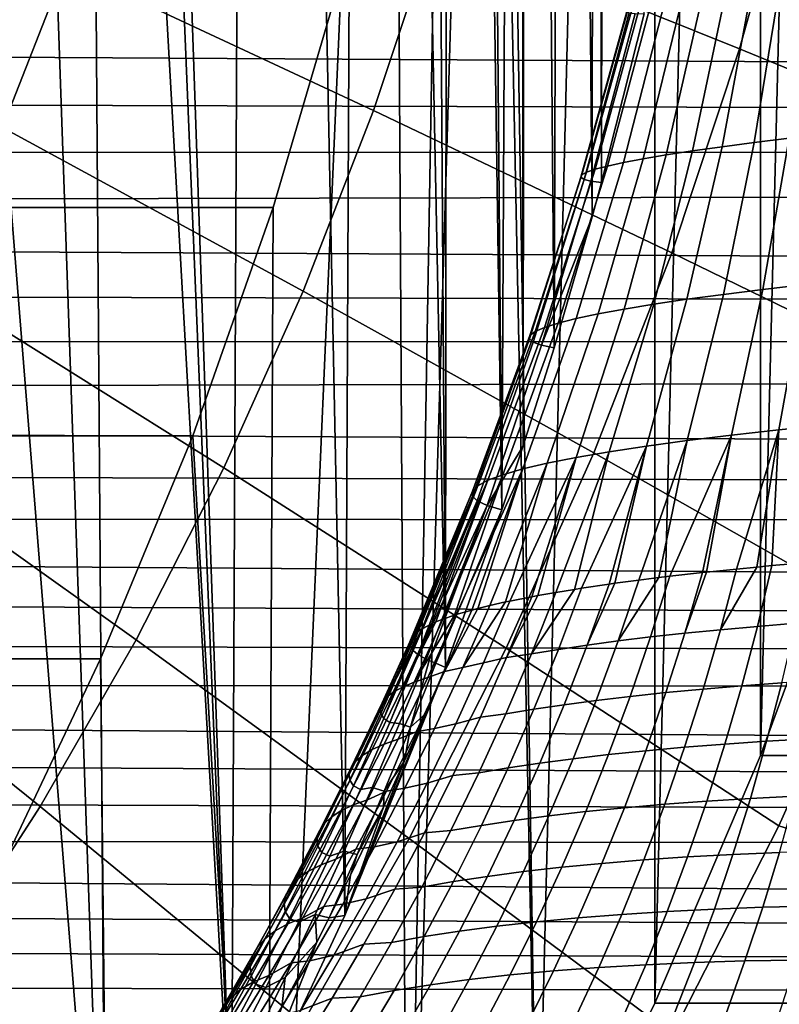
# Model space of a CAD drawing. Header units: metres. Extents: x -248 to 28, y -28 to 28.
# Tile 80 of 256: x -195.45 to -192.1, y -9.84 to -5.5. Entities that reach past the tile are written whole.
import ezdxf

# ---------------------------------------------------------------- set-up
doc = ezdxf.new("R2010")
doc.units = ezdxf.units.M
doc.layers.add('solid_10_061_053_XXX', color=7, linetype='CONTINUOUS')

msp = doc.modelspace()

# ---------------------------------------------------------------- linework, layer by layer
at = {"layer": 'solid_10_061_053_XXX'}
for points in [[(-194.876419, 0, 165.271271), (-194.513443, -10.525498, 165.13916), (-194.415863, 10.326875, 165.103653), (-194.95816, 11.374733, 165.301025)], [(-192.64711, 9.839418, 169.248672), (-193.166153, -10.902413, 169.437592), (-193.337326, 0, 169.499893), (-193.166153, 10.902413, 169.437592)], [(-194.415863, 10.326875, 165.103653), (-194.513443, -10.525498, 165.13916), (-194.014313, -9.453894, 164.957489)], [(-194.415863, 10.326875, 165.103653), (-194.014313, -9.453894, 164.957489), (-193.92749, 9.252446, 164.925888)], [(-192.64711, 9.839418, 169.248672), (-192.64711, -9.839418, 169.248672), (-193.166153, -10.902413, 169.437592)], [(-192.64711, 9.839418, 169.248672), (-192.181931, 8.748477, 169.079361), (-192.64711, -9.839418, 169.248672)], [(-194.014313, -9.453894, 164.957489), (-193.570557, -8.359882, 164.795975), (-193.92749, 9.252446, 164.925888)], [(-193.570557, -8.359882, 164.795975), (-193.685013, 8.657228, 164.837631), (-193.92749, 9.252446, 164.925888)], [(-192.181931, 8.748477, 169.079361), (-192.181931, -8.748477, 169.079361), (-192.64711, -9.839418, 169.248672)], [(-192.181931, 8.748477, 169.079361), (-191.772064, 7.632944, 168.930176), (-192.181931, -8.748477, 169.079361)], [(-193.570557, -8.359882, 164.795975), (-193.553986, 8.314609, 164.789948), (-193.685013, 8.657228, 164.837631)], [(-193.570557, -8.359882, 164.795975), (-193.322144, -7.665313, 164.705566), (-193.553986, 8.314609, 164.789948)], [(-193.322144, -7.665313, 164.705566), (-193.456375, 8.048648, 164.754425), (-193.553986, 8.314609, 164.789948)], [(-193.322144, -7.665313, 164.705566), (-193.243164, 7.429257, 164.676819), (-193.456375, 8.048648, 164.754425)], [(-191.772064, 7.632944, 168.930176), (-191.772064, -7.632944, 168.930176), (-192.181931, -8.748477, 169.079361)], [(-193.322144, -7.665313, 164.705566), (-193.227859, -7.382433, 164.671249), (-193.243164, 7.429257, 164.676819)], [(-193.227859, -7.382433, 164.671249), (-193.213608, 7.338773, 164.666061), (-193.243164, 7.429257, 164.676819)], [(-193.227859, -7.382433, 164.671249), (-193.091354, -6.950263, 164.621567), (-193.213608, 7.338773, 164.666061)], [(-193.091354, -6.950263, 164.621567), (-193.045593, 6.798378, 164.604904), (-193.213608, 7.338773, 164.666061)], [(-193.091354, -6.950263, 164.621567), (-192.923111, -6.372704, 164.560333), (-193.045593, 6.798378, 164.604904)], [(-192.923111, -6.372704, 164.560333), (-192.911301, 6.329951, 164.55603), (-193.045593, 6.798378, 164.604904)], [(-192.923111, -6.372704, 164.560333), (-192.881577, -6.22108, 164.545212), (-192.911301, 6.329951, 164.55603)], [(-192.881577, -6.22108, 164.545212), (-192.864075, 6.155869, 164.538834), (-192.911301, 6.329951, 164.55603)], [(-192.881577, -6.22108, 164.545212), (-192.693588, -5.47811, 164.476791), (-192.864075, 6.155869, 164.538834)], [(-194.904251, -1.074086, 165.281403), (-194.513443, -10.525498, 165.13916), (-194.876419, 0, 165.271271)], [(-193.166153, -10.902413, 169.437592), (-193.365158, -1.074196, 169.510025), (-193.337326, 0, 169.499893)], [(-194.904251, -1.074086, 165.281403), (-194.987656, -2.145332, 165.311768), (-194.513443, -10.525498, 165.13916)], [(-193.166153, -10.902413, 169.437592), (-193.73761, -11.934463, 169.645584), (-193.448547, -2.145158, 169.540375), (-193.365158, -1.074196, 169.510025)], [(-195.126312, -3.209414, 165.362228), (-195.065857, -11.56811, 165.340225), (-194.513443, -10.525498, 165.13916), (-194.987656, -2.145332, 165.311768)], [(-193.73761, -11.934463, 169.645584), (-193.587265, -3.209665, 169.590866), (-193.448547, -2.145158, 169.540375)], [(-195.126312, -3.209414, 165.362228), (-195.319946, -4.264351, 165.432709), (-195.065857, -11.56811, 165.340225)], [(-193.73761, -11.934463, 169.645584), (-193.780823, -4.264221, 169.661316), (-193.587265, -3.209665, 169.590866)], [(-195.319946, -4.264351, 165.432709), (-195.56781, -5.305993, 165.522919), (-195.065857, -11.56811, 165.340225)], [(-193.73761, -11.934463, 169.645584), (-194.359909, -12.932734, 169.872086), (-194.028732, -5.306013, 169.751541), (-193.780823, -4.264221, 169.661316)], [(-192.273499, -5.6324, 178.753555), (-192.018814, -4.71745, 178.660858), (-193.386917, -4.264124, 179.848633), (-193.617126, -5.091151, 179.932419)], [(-193.88768, -5.904223, 180.030884), (-193.617126, -5.091151, 179.932419), (-195.003815, -4.542799, 181.056854), (-195.245239, -5.268297, 181.14473)], [(-195.522003, -5.979356, 181.245468), (-195.245239, -5.268297, 181.14473), (-196.6436, -4.625021, 182.202454), (-196.886566, -5.249258, 182.290894)], [(-192.018814, -4.71745, 178.660858), (-192.273499, -5.6324, 178.753555), (-190.974808, -6.16579, 177.521927), (-190.696014, -5.164195, 177.420456)], [(-192.572815, -6.531911, 178.862503), (-192.273499, -5.6324, 178.753555), (-193.617126, -5.091151, 179.932419), (-193.88768, -5.904223, 180.030884)], [(-194.197861, -6.701112, 180.143784), (-193.88768, -5.904223, 180.030884), (-195.245239, -5.268297, 181.14473), (-195.522003, -5.979356, 181.245468)], [(-199.125595, -5.648965, 133.898621), (-199.164597, -5.426773, 133.822357), (-111.814003, -5.301312, 101.980095), (-111.70015, -6.139236, 102.292908)], [(-195.869247, -6.331591, 165.632629), (-195.66951, -12.577885, 165.559937), (-195.065857, -11.56811, 165.340225), (-195.56781, -5.305993, 165.522919)], [(-194.028732, -5.306013, 169.751541), (-194.3302, -6.331688, 169.861267), (-195.869247, -6.331591, 165.632629), (-195.56781, -5.305993, 165.522919)], [(-194.359909, -12.932734, 169.872086), (-194.3302, -6.331688, 169.861267), (-194.028732, -5.306013, 169.751541)], [(-192.208649, -6.044624, 162.158051), (-192.05481, -6.025439, 162.029449), (-191.960373, -5.334041, 162.265442), (-192.095444, -5.350644, 162.378586)], [(-192.596695, -6.09981, 162.616074), (-192.480591, -6.081946, 162.452438), (-192.334396, -5.382009, 162.63736), (-192.436569, -5.396544, 162.781143)], [(-192.480591, -6.081946, 162.452438), (-192.350922, -6.063506, 162.299393), (-192.220428, -5.366672, 162.502853), (-192.334396, -5.382009, 162.63736)], [(-192.350922, -6.063506, 162.299393), (-192.208649, -6.044624, 162.158051), (-192.095444, -5.350644, 162.378586), (-192.220428, -5.366672, 162.502853)], [(-192.855774, -6.148668, 163.158203), (-192.784973, -6.133293, 162.970245), (-192.602554, -5.422796, 163.092285), (-192.665192, -5.434322, 163.257416)], [(-192.784973, -6.133293, 162.970245), (-192.69841, -6.116968, 162.789093), (-192.526169, -5.410172, 162.933151), (-192.602554, -5.422796, 163.092285)], [(-192.69841, -6.116968, 162.789093), (-192.596695, -6.09981, 162.616074), (-192.436569, -5.396544, 162.781143), (-192.526169, -5.410172, 162.933151)], [(-192.972672, -6.198537, 163.950134), (-192.968948, -6.188006, 163.749008), (-192.766525, -5.461534, 163.776566), (-192.77063, -5.467929, 163.953369)], [(-192.959274, -6.207642, 164.150909), (-192.972672, -6.198537, 163.950134), (-192.77063, -5.467929, 163.953369), (-192.759766, -5.472903, 164.129944)], [(-192.968948, -6.188006, 163.749008), (-192.94809, -6.176125, 163.549011), (-192.747467, -5.453762, 163.600784), (-192.766525, -5.461534, 163.776566)], [(-192.94809, -6.176125, 163.549011), (-192.910278, -6.16298, 163.351593), (-192.713608, -5.444669, 163.427322), (-192.747467, -5.453762, 163.600784)], [(-192.910278, -6.16298, 163.351593), (-192.855774, -6.148668, 163.158203), (-192.665192, -5.434322, 163.257416), (-192.713608, -5.444669, 163.427322)], [(-192.928818, -6.215253, 164.349884), (-192.959274, -6.207642, 164.150909), (-192.759766, -5.472903, 164.129944), (-192.734009, -5.476418, 164.304993)], [(-192.734009, -5.476418, 164.304993), (-192.693588, -5.47811, 164.476791), (-192.881577, -6.22108, 164.545212), (-192.928818, -6.215253, 164.349884)], [(-192.273499, -5.6324, 178.753555), (-192.572815, -6.531911, 178.862503), (-191.302475, -7.150486, 177.64119), (-190.974808, -6.16579, 177.521927)], [(-199.086258, -5.868684, 133.977875), (-199.125595, -5.648965, 133.898621), (-111.70015, -6.139236, 102.292908)], [(-199.046967, -6.085386, 134.059952), (-199.086258, -5.868684, 133.977875), (-111.70015, -6.139236, 102.292908)], [(-192.91597, -7.413519, 178.987396), (-192.572815, -6.531911, 178.862503), (-193.88768, -5.904223, 180.030884), (-194.197861, -6.701112, 180.143784)], [(-194.546799, -7.479634, 180.270782), (-194.197861, -6.701112, 180.143784), (-195.522003, -5.979356, 181.245468), (-195.833374, -6.674026, 181.358795)], [(-192.344742, -6.71455, 161.919785), (-192.170761, -6.69295, 161.774033), (-192.05481, -6.025439, 162.029449), (-192.208649, -6.044624, 162.158051)], [(-192.170761, -6.69295, 161.774033), (-191.984848, -6.671623, 161.643799), (-191.890518, -6.00609, 161.914505), (-192.05481, -6.025439, 162.029449)], [(-192.65184, -6.757939, 162.253464), (-192.505493, -6.736268, 162.079987), (-192.350922, -6.063506, 162.299393), (-192.480591, -6.081946, 162.452438)], [(-192.505493, -6.736268, 162.079987), (-192.344742, -6.71455, 161.919785), (-192.208649, -6.044624, 162.158051), (-192.350922, -6.063506, 162.299393)], [(-199.007568, -6.299296, 134.144821), (-199.046967, -6.085386, 134.059952), (-111.70015, -6.139236, 102.292908)], [(-192.994217, -6.821098, 162.840225), (-192.89711, -6.800512, 162.634995), (-192.69841, -6.116968, 162.789093), (-192.784973, -6.133293, 162.970245)], [(-192.89711, -6.800512, 162.634995), (-192.7827, -6.779407, 162.438919), (-192.596695, -6.09981, 162.616074), (-192.69841, -6.116968, 162.789093)], [(-192.7827, -6.779407, 162.438919), (-192.65184, -6.757939, 162.253464), (-192.480591, -6.081946, 162.452438), (-192.596695, -6.09981, 162.616074)], [(-198.968399, -6.510089, 134.232361), (-199.007568, -6.299296, 134.144821), (-111.70015, -6.139236, 102.292908), (-111.569824, -6.956388, 102.65097)], [(-193.175293, -6.878251, 163.49556), (-193.133835, -6.860111, 163.27211), (-192.910278, -6.16298, 163.351593), (-192.94809, -6.176125, 163.549011)], [(-193.133835, -6.860111, 163.27211), (-193.073334, -6.841013, 163.053131), (-192.855774, -6.148668, 163.158203), (-192.910278, -6.16298, 163.351593)], [(-193.073334, -6.841013, 163.053131), (-192.994217, -6.821098, 162.840225), (-192.784973, -6.133293, 162.970245), (-192.855774, -6.148668, 163.158203)], [(-193.200027, -6.911128, 163.949265), (-193.197418, -6.895298, 163.721832), (-192.968948, -6.188006, 163.749008), (-192.972672, -6.198537, 163.950134)], [(-193.18309, -6.925623, 164.176163), (-193.200027, -6.911128, 163.949265), (-192.972672, -6.198537, 163.950134), (-192.959274, -6.207642, 164.150909)], [(-193.197418, -6.895298, 163.721832), (-193.175293, -6.878251, 163.49556), (-192.94809, -6.176125, 163.549011), (-192.968948, -6.188006, 163.749008)], [(-193.146759, -6.938676, 164.400864), (-193.18309, -6.925623, 164.176163), (-192.959274, -6.207642, 164.150909), (-192.928818, -6.215253, 164.349884)], [(-192.928818, -6.215253, 164.349884), (-192.881577, -6.22108, 164.545212), (-192.923111, -6.372704, 164.560333), (-193.146759, -6.938676, 164.400864)], [(-194.3302, -6.331688, 169.861267), (-194.684235, -7.337977, 169.990128), (-196.223389, -7.338163, 165.761536), (-195.869247, -6.331591, 165.632629)], [(-194.359909, -12.932734, 169.872086), (-194.684235, -7.337977, 169.990128), (-194.3302, -6.331688, 169.861267)], [(-193.146759, -6.938676, 164.400864), (-192.923111, -6.372704, 164.560333), (-193.091354, -6.950263, 164.621567)], [(-198.929733, -6.717499, 134.322418), (-198.968399, -6.510089, 134.232361), (-111.569824, -6.956388, 102.65097)], [(-192.572815, -6.531911, 178.862503), (-192.91597, -7.413519, 178.987396), (-191.678131, -8.115582, 177.777908), (-191.302475, -7.150486, 177.64119)], [(-194.933548, -8.237655, 180.41156), (-194.546799, -7.479634, 180.270782), (-195.833374, -6.674026, 181.358795), (-196.178467, -7.350403, 181.48439)], [(-192.308762, -7.335124, 161.501938), (-192.099976, -7.312206, 161.354919), (-191.984848, -6.671623, 161.643799), (-192.170761, -6.69295, 161.774033)], [(-192.099976, -7.312206, 161.354919), (-191.879181, -7.290332, 161.226456), (-191.788376, -6.65073, 161.530045), (-191.984848, -6.671623, 161.643799)], [(-198.891464, -6.921649, 134.414932), (-198.929733, -6.717499, 134.322418), (-111.569824, -6.956388, 102.65097)], [(-193.302002, -8.274807, 179.127899), (-192.91597, -7.413519, 178.987396), (-194.197861, -6.701112, 180.143784), (-194.546799, -7.479634, 180.270782)], [(-192.684128, -7.383399, 161.847183), (-192.503952, -7.358913, 161.666443), (-192.344742, -6.71455, 161.919785), (-192.505493, -6.736268, 162.079987)], [(-192.503952, -7.358913, 161.666443), (-192.308762, -7.335124, 161.501938), (-192.170761, -6.69295, 161.774033), (-192.344742, -6.71455, 161.919785)], [(-192.99411, -7.433718, 162.251907), (-192.847916, -7.408395, 162.042831), (-192.65184, -6.757939, 162.253464), (-192.7827, -6.779407, 162.438919)], [(-192.847916, -7.408395, 162.042831), (-192.684128, -7.383399, 161.847183), (-192.505493, -6.736268, 162.079987), (-192.65184, -6.757939, 162.253464)], [(-193.229492, -7.484584, 162.704056), (-193.121628, -7.459178, 162.47287), (-192.89711, -6.800512, 162.634995), (-192.994217, -6.821098, 162.840225)], [(-193.121628, -7.459178, 162.47287), (-192.99411, -7.433718, 162.251907), (-192.7827, -6.779407, 162.438919), (-192.89711, -6.800512, 162.634995)], [(-193.383224, -7.534482, 163.19017), (-193.31691, -7.509748, 162.943756), (-193.073334, -6.841013, 163.053131), (-193.133835, -6.860111, 163.27211)], [(-193.31691, -7.509748, 162.943756), (-193.229492, -7.484584, 162.704056), (-192.994217, -6.821098, 162.840225), (-193.073334, -6.841013, 163.053131)], [(-193.451477, -7.604279, 163.951141), (-193.450775, -7.581924, 163.69574), (-193.197418, -6.895298, 163.721832), (-193.200027, -6.911128, 163.949265)], [(-193.450775, -7.581924, 163.69574), (-193.427963, -7.5586, 163.441452), (-193.175293, -6.878251, 163.49556), (-193.197418, -6.895298, 163.721832)], [(-193.427963, -7.5586, 163.441452), (-193.383224, -7.534482, 163.19017), (-193.133835, -6.860111, 163.27211), (-193.175293, -6.878251, 163.49556)], [(-198.853836, -7.122461, 134.509842), (-198.891464, -6.921649, 134.414932), (-111.569824, -6.956388, 102.65097)], [(-193.430084, -7.625498, 164.20575), (-193.451477, -7.604279, 163.951141), (-193.200027, -6.911128, 163.949265), (-193.18309, -6.925623, 164.176163)], [(-193.386749, -7.645423, 164.457642), (-193.430084, -7.625498, 164.20575), (-193.18309, -6.925623, 164.176163), (-193.146759, -6.938676, 164.400864)], [(-193.146759, -6.938676, 164.400864), (-193.091354, -6.950263, 164.621567), (-193.227859, -7.382433, 164.671249), (-193.386749, -7.645423, 164.457642)], [(-198.817017, -7.319857, 134.60704), (-198.853836, -7.122461, 134.509842), (-111.569824, -6.956388, 102.65097), (-111.42347, -7.75, 103.053078)], [(-192.099976, -7.312206, 161.354919), (-192.131348, -7.910764, 160.989532), (-191.970032, -7.896656, 160.899506), (-191.879181, -7.290332, 161.226456)], [(-198.78096, -7.513888, 134.706451), (-198.817017, -7.319857, 134.60704), (-111.42347, -7.75, 103.053078)], [(-192.308762, -7.335124, 161.501938), (-192.503952, -7.358913, 161.666443), (-192.628922, -7.963388, 161.353271), (-192.581146, -7.957635, 161.311722)], [(-192.308762, -7.335124, 161.501938), (-192.581146, -7.957635, 161.311722), (-192.437393, -7.941302, 161.195969)], [(-192.308762, -7.335124, 161.501938), (-192.437393, -7.941302, 161.195969), (-192.419693, -7.939385, 161.182617)], [(-192.099976, -7.312206, 161.354919), (-192.308762, -7.335124, 161.501938), (-192.419693, -7.939385, 161.182617), (-192.287308, -7.925662, 161.08847)], [(-192.099976, -7.312206, 161.354919), (-192.287308, -7.925662, 161.08847), (-192.197006, -7.916878, 161.029694)], [(-192.099976, -7.312206, 161.354919), (-192.197006, -7.916878, 161.029694), (-192.131348, -7.910764, 160.989532)], [(-194.684235, -7.337977, 169.990128), (-195.089905, -8.322156, 170.137772), (-196.628922, -8.322003, 165.909134), (-196.223389, -7.338163, 165.761536)], [(-195.357056, -8.973097, 180.565704), (-194.933548, -8.237655, 180.41156), (-196.178467, -7.350403, 181.48439), (-196.556351, -8.006633, 181.621933)], [(-194.359909, -12.932734, 169.872086), (-195.031189, -13.894281, 170.116409), (-195.089905, -8.322156, 170.137772), (-194.684235, -7.337977, 169.990128)], [(-192.503952, -7.358913, 161.666443), (-192.684128, -7.383399, 161.847183), (-192.823303, -7.988726, 161.540497), (-192.718109, -7.974609, 161.435349)], [(-192.503952, -7.358913, 161.666443), (-192.718109, -7.974609, 161.435349), (-192.628922, -7.963388, 161.353271)], [(-193.386749, -7.645423, 164.457642), (-193.227859, -7.382433, 164.671249), (-193.322144, -7.665313, 164.705566)], [(-192.91597, -7.413519, 178.987396), (-193.302002, -8.274807, 179.127899), (-192.100723, -9.058434, 177.931732), (-191.678131, -8.115582, 177.777908)], [(-192.847916, -7.408395, 162.042831), (-192.99411, -7.433718, 162.251907), (-193.162308, -8.042707, 161.959518), (-193.08403, -8.028834, 161.849457)], [(-192.847916, -7.408395, 162.042831), (-193.08403, -8.028834, 161.849457), (-193.001495, -8.015225, 161.743042)], [(-192.684128, -7.383399, 161.847183), (-192.847916, -7.408395, 162.042831), (-193.001495, -8.015225, 161.743042), (-192.96994, -8.010265, 161.704636)], [(-192.684128, -7.383399, 161.847183), (-192.96994, -8.010265, 161.704636), (-192.847855, -7.992171, 161.566467)], [(-192.684128, -7.383399, 161.847183), (-192.847855, -7.992171, 161.566467), (-192.823303, -7.988726, 161.540497)], [(-193.121628, -7.459178, 162.47287), (-193.229492, -7.484584, 162.704056), (-193.427567, -8.099873, 162.428329), (-193.374664, -8.086798, 162.319016)], [(-193.121628, -7.459178, 162.47287), (-193.374664, -8.086798, 162.319016), (-193.304657, -8.070988, 162.188461)], [(-192.99411, -7.433718, 162.251907), (-193.121628, -7.459178, 162.47287), (-193.304657, -8.070988, 162.188461), (-193.286697, -8.067161, 162.157135)], [(-192.99411, -7.433718, 162.251907), (-193.286697, -8.067161, 162.157135), (-193.189728, -8.047819, 162.000443)], [(-192.99411, -7.433718, 162.251907), (-193.189728, -8.047819, 162.000443), (-193.162308, -8.042707, 161.959518)], [(-193.729874, -9.113414, 179.28363), (-193.302002, -8.274807, 179.127899), (-194.546799, -7.479634, 180.270782), (-194.933548, -8.237655, 180.41156)], [(-193.31691, -7.509748, 162.943756), (-193.383224, -7.534482, 163.19017), (-193.611893, -8.158675, 162.93428), (-193.581757, -8.146852, 162.830704)], [(-193.31691, -7.509748, 162.943756), (-193.581757, -8.146852, 162.830704), (-193.530212, -8.129168, 162.677505)], [(-193.229492, -7.484584, 162.704056), (-193.31691, -7.509748, 162.943756), (-193.530212, -8.129168, 162.677505), (-193.522415, -8.126706, 162.656342)], [(-193.229492, -7.484584, 162.704056), (-193.522415, -8.126706, 162.656342), (-193.453308, -8.106667, 162.485596)], [(-193.229492, -7.484584, 162.704056), (-193.453308, -8.106667, 162.485596), (-193.427567, -8.099873, 162.428329)], [(-198.745834, -7.704686, 134.80809), (-198.78096, -7.513888, 134.706451), (-111.42347, -7.75, 103.053078)], [(-193.383224, -7.534482, 163.19017), (-193.427963, -7.5586, 163.441452), (-193.672058, -8.188194, 163.196945), (-193.670395, -8.187211, 163.188095)], [(-193.383224, -7.534482, 163.19017), (-193.670395, -8.187211, 163.188095), (-193.631134, -8.167042, 163.008148)], [(-193.383224, -7.534482, 163.19017), (-193.631134, -8.167042, 163.008148), (-193.611893, -8.158675, 162.93428)], [(-193.450775, -7.581924, 163.69574), (-193.451477, -7.604279, 163.951141), (-193.72644, -8.246955, 163.737289), (-193.726364, -8.24647, 163.732727)], [(-193.450775, -7.581924, 163.69574), (-193.726364, -8.24647, 163.732727), (-193.71814, -8.227231, 163.553238)], [(-193.450775, -7.581924, 163.69574), (-193.71814, -8.227231, 163.553238), (-193.710297, -8.217525, 163.463684)], [(-193.427963, -7.5586, 163.441452), (-193.450775, -7.581924, 163.69574), (-193.710297, -8.217525, 163.463684), (-193.699432, -8.207294, 163.36998)], [(-193.427963, -7.5586, 163.441452), (-193.699432, -8.207294, 163.36998), (-193.672058, -8.188194, 163.196945)], [(-193.451477, -7.604279, 163.951141), (-193.72435, -8.266407, 163.921539), (-193.72644, -8.246955, 163.737289)], [(-193.451477, -7.604279, 163.951141), (-193.720139, -8.274833, 164.002228), (-193.72435, -8.266407, 163.921539)], [(-193.451477, -7.604279, 163.951141), (-193.430084, -7.625498, 164.20575), (-193.711838, -8.285522, 164.105408), (-193.720139, -8.274833, 164.002228)], [(-193.430084, -7.625498, 164.20575), (-193.691666, -8.302422, 164.270386), (-193.711838, -8.285522, 164.105408)], [(-193.430084, -7.625498, 164.20575), (-193.386749, -7.645423, 164.457642), (-193.688965, -8.304243, 164.288315), (-193.691666, -8.302422, 164.270386)], [(-189.645401, -7.632876, 174.773041), (-190.055328, -8.748546, 174.922241), (-192.181931, -8.748477, 169.079361), (-191.772064, -7.632944, 168.930176)], [(-193.386749, -7.645423, 164.457642), (-193.655792, -8.32251, 164.469681), (-193.688965, -8.304243, 164.288315)], [(-193.386749, -7.645423, 164.457642), (-193.641144, -8.329049, 164.53537), (-193.655792, -8.32251, 164.469681)], [(-193.386749, -7.645423, 164.457642), (-193.322144, -7.665313, 164.705566), (-193.612427, -8.340261, 164.648941), (-193.641144, -8.329049, 164.53537)], [(-193.612427, -8.340261, 164.648941), (-193.322144, -7.665313, 164.705566), (-193.570557, -8.359882, 164.795975)], [(-198.745834, -7.704686, 134.80809), (-111.42347, -7.75, 103.053078), (-111.261581, -8.517389, 103.497864), (-198.7117, -7.892222, 134.91185)], [(-198.678574, -8.076551, 135.017685), (-198.7117, -7.892222, 134.91185), (-111.261581, -8.517389, 103.497864)], [(-192.026169, -8.164871, 160.750046), (-191.970032, -7.896656, 160.899506), (-192.131348, -7.910764, 160.989532), (-192.195084, -8.178503, 160.845108)], [(-192.515427, -8.208747, 161.062775), (-192.437393, -7.941302, 161.195969), (-192.581146, -7.957635, 161.311722), (-192.665833, -8.225263, 161.184692)], [(-192.358353, -8.193144, 160.949463), (-192.287308, -7.925662, 161.08847), (-192.419693, -7.939385, 161.182617), (-192.515427, -8.208747, 161.062775)], [(-192.419693, -7.939385, 161.182617), (-192.437393, -7.941302, 161.195969), (-192.515427, -8.208747, 161.062775)], [(-192.195084, -8.178503, 160.845108), (-192.131348, -7.910764, 160.989532), (-192.197006, -7.916878, 161.029694), (-192.358353, -8.193144, 160.949463)], [(-192.197006, -7.916878, 161.029694), (-192.287308, -7.925662, 161.08847), (-192.358353, -8.193144, 160.949463)], [(-192.809082, -8.242639, 161.314835), (-192.718109, -7.974609, 161.435349), (-192.823303, -7.988726, 161.540497), (-192.944717, -8.26082, 161.452774)], [(-192.665833, -8.225263, 161.184692), (-192.581146, -7.957635, 161.311722), (-192.628922, -7.963388, 161.353271), (-192.809082, -8.242639, 161.314835)], [(-192.628922, -7.963388, 161.353271), (-192.718109, -7.974609, 161.435349), (-192.809082, -8.242639, 161.314835)], [(-195.816132, -9.683944, 180.732788), (-195.357056, -8.973097, 180.565704), (-196.556351, -8.006633, 181.621933), (-196.965988, -8.640917, 181.771027)], [(-193.191498, -8.29937, 161.750305), (-193.08403, -8.028834, 161.849457), (-193.162308, -8.042707, 161.959518), (-193.300247, -8.315839, 161.910233)], [(-193.072327, -8.279751, 161.598083), (-192.96994, -8.010265, 161.704636), (-193.001495, -8.015225, 161.743042), (-193.191498, -8.29937, 161.750305)], [(-193.001495, -8.015225, 161.743042), (-193.08403, -8.028834, 161.849457), (-193.191498, -8.29937, 161.750305)], [(-192.944717, -8.26082, 161.452774), (-192.847855, -7.992171, 161.566467), (-192.96994, -8.010265, 161.704636), (-193.072327, -8.279751, 161.598083)], [(-192.823303, -7.988726, 161.540497), (-192.847855, -7.992171, 161.566467), (-192.944717, -8.26082, 161.452774)], [(-193.402863, -8.339988, 162.073654), (-193.286697, -8.067161, 162.157135), (-193.304657, -8.070988, 162.188461), (-193.494019, -8.360071, 162.243958)], [(-193.304657, -8.070988, 162.188461), (-193.374664, -8.086798, 162.319016), (-193.494019, -8.360071, 162.243958)], [(-193.300247, -8.315839, 161.910233), (-193.189728, -8.047819, 162.000443), (-193.286697, -8.067161, 162.157135), (-193.402863, -8.339988, 162.073654)], [(-193.162308, -8.042707, 161.959518), (-193.189728, -8.047819, 162.000443), (-193.300247, -8.315839, 161.910233)], [(-198.64653, -8.257916, 135.125687), (-198.678574, -8.076551, 135.017685), (-111.261581, -8.517389, 103.497864)], [(-193.573868, -8.377296, 162.419861), (-193.453308, -8.106667, 162.485596), (-193.522415, -8.126706, 162.656342), (-193.647583, -8.403354, 162.597977)], [(-193.494019, -8.360071, 162.243958), (-193.374664, -8.086798, 162.319016), (-193.427567, -8.099873, 162.428329), (-193.573868, -8.377296, 162.419861)], [(-193.427567, -8.099873, 162.428329), (-193.453308, -8.106667, 162.485596), (-193.573868, -8.377296, 162.419861)], [(-192.100723, -9.058434, 177.931732), (-190.776779, -9.467465, 176.623688), (-190.329224, -8.417833, 176.4608), (-191.678131, -8.115582, 177.777908)], [(-193.708511, -8.42423, 162.781097), (-193.581757, -8.146852, 162.830704), (-193.611893, -8.158675, 162.93428), (-193.759384, -8.446174, 162.967148)], [(-193.611893, -8.158675, 162.93428), (-193.631134, -8.167042, 163.008148), (-193.759384, -8.446174, 162.967148)], [(-193.647583, -8.403354, 162.597977), (-193.522415, -8.126706, 162.656342), (-193.530212, -8.129168, 162.677505), (-193.708511, -8.42423, 162.781097)], [(-193.530212, -8.129168, 162.677505), (-193.581757, -8.146852, 162.830704), (-193.708511, -8.42423, 162.781097)], [(-193.799957, -8.468936, 163.15567), (-193.670395, -8.187211, 163.188095), (-193.672058, -8.188194, 163.196945), (-193.830048, -8.492323, 163.34613)], [(-193.672058, -8.188194, 163.196945), (-193.699432, -8.207294, 163.36998), (-193.830048, -8.492323, 163.34613)], [(-193.759384, -8.446174, 162.967148), (-193.631134, -8.167042, 163.008148), (-193.670395, -8.187211, 163.188095), (-193.799957, -8.468936, 163.15567)], [(-192.434723, -8.455203, 160.808487), (-192.358353, -8.193144, 160.949463), (-192.515427, -8.208747, 161.062775), (-192.598816, -8.470737, 160.92778)], [(-192.26413, -8.440872, 160.698517), (-192.195084, -8.178503, 160.845108), (-192.358353, -8.193144, 160.949463), (-192.434723, -8.455203, 160.808487)], [(-192.08757, -8.427787, 160.598236), (-192.026169, -8.164871, 160.750046), (-192.195084, -8.178503, 160.845108), (-192.26413, -8.440872, 160.698517)], [(-194.198395, -9.927042, 179.454163), (-193.729874, -9.113414, 179.28363), (-194.933548, -8.237655, 180.41156), (-195.357056, -8.973097, 180.565704)], [(-193.849487, -8.5161, 163.537994), (-193.71814, -8.227231, 163.553238), (-193.726364, -8.24647, 163.732727), (-193.858093, -8.539954, 163.730682)], [(-193.726364, -8.24647, 163.732727), (-193.72644, -8.246955, 163.737289), (-193.858093, -8.539954, 163.730682)], [(-193.858093, -8.539954, 163.730682), (-193.72644, -8.246955, 163.737289), (-193.72435, -8.266407, 163.921539), (-193.855606, -8.563326, 163.923615)], [(-193.830048, -8.492323, 163.34613), (-193.699432, -8.207294, 163.36998), (-193.710297, -8.217525, 163.463684), (-193.849487, -8.5161, 163.537994)], [(-193.710297, -8.217525, 163.463684), (-193.71814, -8.227231, 163.553238), (-193.849487, -8.5161, 163.537994)], [(-192.905441, -8.505206, 161.192856), (-192.809082, -8.242639, 161.314835), (-192.944717, -8.26082, 161.452774), (-193.046997, -8.524034, 161.337799)], [(-192.75589, -8.487421, 161.056046), (-192.665833, -8.225263, 161.184692), (-192.809082, -8.242639, 161.314835), (-192.905441, -8.505206, 161.192856)], [(-192.598816, -8.470737, 160.92778), (-192.515427, -8.208747, 161.062775), (-192.665833, -8.225263, 161.184692), (-192.75589, -8.487421, 161.056046)], [(-198.615616, -8.436261, 135.235733), (-198.64653, -8.257916, 135.125687), (-111.261581, -8.517389, 103.497864)], [(-193.855606, -8.563326, 163.923615), (-193.72435, -8.266407, 163.921539), (-193.720139, -8.274833, 164.002228), (-193.841568, -8.585058, 164.116089)], [(-193.720139, -8.274833, 164.002228), (-193.711838, -8.285522, 164.105408), (-193.841568, -8.585058, 164.116089)], [(-193.841568, -8.585058, 164.116089), (-193.711838, -8.285522, 164.105408), (-193.691666, -8.302422, 164.270386), (-193.814896, -8.602404, 164.30719)], [(-193.302002, -8.274807, 179.127899), (-193.729874, -9.113414, 179.28363), (-192.569107, -9.976459, 178.102203), (-192.100723, -9.058434, 177.931732)], [(-193.180115, -8.543845, 161.490402), (-193.072327, -8.279751, 161.598083), (-193.191498, -8.29937, 161.750305), (-193.304367, -8.564579, 161.650192)], [(-193.046997, -8.524034, 161.337799), (-192.944717, -8.26082, 161.452774), (-193.072327, -8.279751, 161.598083), (-193.180115, -8.543845, 161.490402)], [(-195.089905, -8.322156, 170.137772), (-195.545853, -9.280976, 170.303726), (-197.085022, -9.281114, 166.075134), (-196.628922, -8.322003, 165.909134)], [(-195.031189, -13.894281, 170.116409), (-195.749695, -14.816537, 170.377914), (-195.545853, -9.280976, 170.303726), (-195.089905, -8.322156, 170.137772)], [(-193.691666, -8.302422, 164.270386), (-193.688965, -8.304243, 164.288315), (-193.814896, -8.602404, 164.30719)], [(-193.814896, -8.602404, 164.30719), (-193.688965, -8.304243, 164.288315), (-193.655792, -8.32251, 164.469681), (-193.772369, -8.60702, 164.49527)], [(-193.772369, -8.60702, 164.49527), (-193.655792, -8.32251, 164.469681), (-193.641144, -8.329049, 164.53537), (-193.724548, -8.623297, 164.681625)], [(-193.641144, -8.329049, 164.53537), (-193.612427, -8.340261, 164.648941), (-193.724548, -8.623297, 164.681625)], [(-193.300247, -8.315839, 161.910233), (-193.402863, -8.339988, 162.073654), (-193.524368, -8.607692, 161.989532), (-193.416, -8.578761, 161.819244)], [(-193.304367, -8.564579, 161.650192), (-193.191498, -8.29937, 161.750305), (-193.300247, -8.315839, 161.910233), (-193.416, -8.578761, 161.819244)], [(-193.658371, -8.564297, 164.798431), (-193.570557, -8.359882, 164.795975), (-194.014313, -9.453894, 164.957489)], [(-193.573868, -8.377296, 162.419861), (-193.647583, -8.403354, 162.597977), (-193.777908, -8.675352, 162.539368), (-193.699493, -8.643263, 162.35376)], [(-193.724548, -8.623297, 164.681625), (-193.612427, -8.340261, 164.648941), (-193.570557, -8.359882, 164.795975), (-193.658371, -8.564297, 164.798431)], [(-193.618637, -8.628386, 162.168396), (-193.494019, -8.360071, 162.243958), (-193.573868, -8.377296, 162.419861), (-193.699493, -8.643263, 162.35376)], [(-193.524368, -8.607692, 161.989532), (-193.402863, -8.339988, 162.073654), (-193.494019, -8.360071, 162.243958), (-193.618637, -8.628386, 162.168396)], [(-193.777908, -8.675352, 162.539368), (-193.647583, -8.403354, 162.597977), (-193.708511, -8.42423, 162.781097), (-193.840317, -8.697178, 162.731354)], [(-191.964264, -8.67439, 160.349045), (-191.905594, -8.415991, 160.507965), (-192.08757, -8.427787, 160.598236), (-192.154175, -8.68532, 160.444305)], [(-198.615616, -8.436261, 135.235733), (-111.261581, -8.517389, 103.497864), (-111.084709, -9.255959, 103.983826), (-198.585831, -8.611685, 135.347824)], [(-193.759384, -8.446174, 162.967148), (-193.799957, -8.468936, 163.15567), (-193.934433, -8.746635, 163.123337), (-193.892609, -8.721079, 162.926147)], [(-193.840317, -8.697178, 162.731354), (-193.708511, -8.42423, 162.781097), (-193.759384, -8.446174, 162.967148), (-193.892609, -8.721079, 162.926147)], [(-192.516373, -8.711772, 160.665741), (-192.434723, -8.455203, 160.808487), (-192.598816, -8.470737, 160.92778), (-192.6875, -8.727211, 160.791214)], [(-192.338409, -8.697794, 160.549988), (-192.26413, -8.440872, 160.698517), (-192.434723, -8.455203, 160.808487), (-192.516373, -8.711772, 160.665741)], [(-192.154175, -8.68532, 160.444305), (-192.08757, -8.427787, 160.598236), (-192.26413, -8.440872, 160.698517), (-192.338409, -8.697794, 160.549988)], [(-193.830048, -8.492323, 163.34613), (-193.849487, -8.5161, 163.537994), (-193.985687, -8.801347, 163.523026), (-193.965546, -8.773522, 163.322479)], [(-193.799957, -8.468936, 163.15567), (-193.830048, -8.492323, 163.34613), (-193.965546, -8.773522, 163.322479), (-193.934433, -8.746635, 163.123337)], [(-193.007111, -8.762271, 161.069672), (-192.905441, -8.505206, 161.192856), (-193.046997, -8.524034, 161.337799), (-193.154587, -8.78178, 161.221786)], [(-192.851257, -8.744062, 160.925995), (-192.75589, -8.487421, 161.056046), (-192.905441, -8.505206, 161.192856), (-193.007111, -8.762271, 161.069672)], [(-192.6875, -8.727211, 160.791214), (-192.598816, -8.470737, 160.92778), (-192.75589, -8.487421, 161.056046), (-192.851257, -8.744062, 160.925995)], [(-193.849487, -8.5161, 163.537994), (-193.858093, -8.539954, 163.730682), (-193.994553, -8.829551, 163.724457), (-193.985687, -8.801347, 163.523026)], [(-193.858093, -8.539954, 163.730682), (-193.855606, -8.563326, 163.923615), (-193.991623, -8.857088, 163.926117), (-193.994553, -8.829551, 163.724457)], [(-193.293198, -8.802529, 161.381851), (-193.180115, -8.543845, 161.490402), (-193.304367, -8.564579, 161.650192), (-193.422531, -8.824451, 161.549347)], [(-193.154587, -8.78178, 161.221786), (-193.046997, -8.524034, 161.337799), (-193.180115, -8.543845, 161.490402), (-193.293198, -8.802529, 161.381851)], [(-193.750031, -8.771208, 164.799133), (-193.658371, -8.564297, 164.798431), (-194.014313, -9.453894, 164.957489)], [(-193.991623, -8.857088, 163.926117), (-193.855606, -8.563326, 163.923615), (-193.841568, -8.585058, 164.116089), (-193.975922, -8.881722, 164.127258)], [(-193.975922, -8.881722, 164.127258), (-193.841568, -8.585058, 164.116089), (-193.814896, -8.602404, 164.30719), (-193.945206, -8.898056, 164.326599)], [(-193.724548, -8.623297, 164.681625), (-193.658371, -8.564297, 164.798431), (-193.750031, -8.771208, 164.799133)], [(-193.416, -8.578761, 161.819244), (-193.524368, -8.607692, 161.989532), (-193.651093, -8.870282, 161.904984), (-193.536896, -8.836587, 161.727692)], [(-193.422531, -8.824451, 161.549347), (-193.304367, -8.564579, 161.650192), (-193.416, -8.578761, 161.819244), (-193.536896, -8.836587, 161.727692)], [(-198.557236, -8.784451, 135.462067), (-198.585831, -8.611685, 135.347824), (-111.084709, -9.255959, 103.983826)], [(-193.945206, -8.898056, 164.326599), (-193.814896, -8.602404, 164.30719), (-193.772369, -8.60702, 164.49527), (-193.892776, -8.889548, 164.521347)], [(-193.892776, -8.889548, 164.521347), (-193.772369, -8.60702, 164.49527), (-193.724548, -8.623297, 164.681625), (-193.840271, -8.904668, 164.714798)], [(-193.840271, -8.904668, 164.714798), (-193.724548, -8.623297, 164.681625), (-193.750031, -8.771208, 164.799133)], [(-193.748413, -8.891765, 162.092545), (-193.618637, -8.628386, 162.168396), (-193.699493, -8.643263, 162.35376), (-193.830048, -8.904594, 162.287506)], [(-193.651093, -8.870282, 161.904984), (-193.524368, -8.607692, 161.989532), (-193.618637, -8.628386, 162.168396), (-193.748413, -8.891765, 162.092545)], [(-193.913284, -8.942744, 162.480743), (-193.777908, -8.675352, 162.539368), (-193.840317, -8.697178, 162.731354), (-193.977081, -8.965747, 162.681702)], [(-193.699493, -8.643263, 162.35376), (-193.777908, -8.675352, 162.539368), (-193.913284, -8.942744, 162.480743), (-193.830048, -8.904594, 162.287506)], [(-192.028046, -8.927423, 160.188019), (-191.964264, -8.67439, 160.349045), (-192.154175, -8.68532, 160.444305), (-192.225952, -8.937414, 160.288467)], [(-193.892609, -8.721079, 162.926147), (-193.934433, -8.746635, 163.123337), (-194.073715, -9.020379, 163.091293), (-194.030685, -8.991821, 162.885315)], [(-193.977081, -8.965747, 162.681702), (-193.840317, -8.697178, 162.731354), (-193.892609, -8.721079, 162.926147), (-194.030685, -8.991821, 162.885315)], [(-192.603226, -8.962817, 160.521469), (-192.516373, -8.711772, 160.665741), (-192.6875, -8.727211, 160.791214), (-192.781403, -8.978148, 160.65329)], [(-192.417892, -8.949224, 160.399734), (-192.338409, -8.697794, 160.549988), (-192.516373, -8.711772, 160.665741), (-192.603226, -8.962817, 160.521469)], [(-192.225952, -8.937414, 160.288467), (-192.154175, -8.68532, 160.444305), (-192.338409, -8.697794, 160.549988), (-192.417892, -8.949224, 160.399734)], [(-193.934433, -8.746635, 163.123337), (-193.965546, -8.773522, 163.322479), (-194.105804, -9.050978, 163.299179), (-194.073715, -9.020379, 163.091293)], [(-193.114014, -9.013831, 160.94548), (-193.007111, -8.762271, 161.069672), (-193.154587, -8.78178, 161.221786), (-193.267395, -9.034069, 161.104935)], [(-192.951843, -8.995172, 160.794785), (-192.851257, -8.744062, 160.925995), (-193.007111, -8.762271, 161.069672), (-193.114014, -9.013831, 160.94548)], [(-192.781403, -8.978148, 160.65329), (-192.6875, -8.727211, 160.791214), (-192.851257, -8.744062, 160.925995), (-192.951843, -8.995172, 160.794785)], [(-190.055328, -8.748546, 174.922241), (-190.520477, -9.839417, 175.091537), (-192.64711, -9.839418, 169.248672), (-192.181931, -8.748477, 169.079361)], [(-198.529846, -8.954463, 135.578339), (-198.557236, -8.784451, 135.462067), (-111.084709, -9.255959, 103.983826)], [(-193.985687, -8.801347, 163.523026), (-193.994553, -8.829551, 163.724457), (-194.135666, -9.11585, 163.718735), (-194.126602, -9.083065, 163.508514)], [(-193.965546, -8.773522, 163.322479), (-193.985687, -8.801347, 163.523026), (-194.126602, -9.083065, 163.508514), (-194.105804, -9.050978, 163.299179)], [(-193.843842, -8.975262, 164.797455), (-193.750031, -8.771208, 164.799133), (-194.014313, -9.453894, 164.957489)], [(-193.840271, -8.904668, 164.714798), (-193.750031, -8.771208, 164.799133), (-193.843842, -8.975262, 164.797455)], [(-193.411499, -9.055821, 161.272614), (-193.293198, -8.802529, 161.381851), (-193.422531, -8.824451, 161.549347), (-193.545883, -9.079019, 161.447998)], [(-193.267395, -9.034069, 161.104935), (-193.154587, -8.78178, 161.221786), (-193.293198, -8.802529, 161.381851), (-193.411499, -9.055821, 161.272614)], [(-193.994553, -8.829551, 163.724457), (-193.991623, -8.857088, 163.926117), (-194.132233, -9.147809, 163.929214), (-194.135666, -9.11585, 163.718735)], [(-193.536896, -8.836587, 161.727692), (-193.651093, -8.870282, 161.904984), (-193.782928, -9.127812, 161.82019), (-193.662796, -9.089355, 161.635773)], [(-193.545883, -9.079019, 161.447998), (-193.422531, -8.824451, 161.549347), (-193.536896, -8.836587, 161.727692), (-193.662796, -9.089355, 161.635773)], [(-194.132233, -9.147809, 163.929214), (-193.991623, -8.857088, 163.926117), (-193.975922, -8.881722, 164.127258), (-194.114777, -9.175642, 164.139053)], [(-194.114777, -9.175642, 164.139053), (-193.975922, -8.881722, 164.127258), (-193.945206, -8.898056, 164.326599), (-194.079803, -9.191328, 164.346649)], [(-194.079803, -9.191328, 164.346649), (-193.945206, -8.898056, 164.326599), (-193.892776, -8.889548, 164.521347), (-194.016907, -9.170205, 164.548019)], [(-194.016907, -9.170205, 164.548019), (-193.892776, -8.889548, 164.521347), (-193.840271, -8.904668, 164.714798), (-193.959534, -9.184486, 164.748566)], [(-193.883209, -9.150267, 162.016602), (-193.748413, -8.891765, 162.092545), (-193.830048, -8.904594, 162.287506), (-193.965439, -9.161359, 162.221283)], [(-193.782928, -9.127812, 161.82019), (-193.651093, -8.870282, 161.904984), (-193.748413, -8.891765, 162.092545), (-193.883209, -9.150267, 162.016602)], [(-194.053574, -9.205611, 162.422241), (-193.913284, -8.942744, 162.480743), (-193.977081, -8.965747, 162.681702), (-194.118652, -9.230028, 162.632278)], [(-193.830048, -8.904594, 162.287506), (-193.913284, -8.942744, 162.480743), (-194.053574, -9.205611, 162.422241), (-193.965439, -9.161359, 162.221283)], [(-193.959534, -9.184486, 164.748566), (-193.840271, -8.904668, 164.714798), (-193.843842, -8.975262, 164.797455)], [(-192.302841, -9.184034, 160.13092), (-192.225952, -8.937414, 160.288467), (-192.417892, -8.949224, 160.399734), (-192.502487, -9.19514, 160.247971)], [(-192.096924, -9.175044, 160.025085), (-192.028046, -8.927423, 160.188019), (-192.225952, -8.937414, 160.288467), (-192.302841, -9.184034, 160.13092)], [(-198.503693, -9.121868, 135.696686), (-198.529846, -8.954463, 135.578339), (-111.084709, -9.255959, 103.983826)], [(-194.706284, -10.713461, 179.639023), (-194.198395, -9.927042, 179.454163), (-195.357056, -8.973097, 180.565704), (-195.816132, -9.683944, 180.732788)], [(-194.118652, -9.230028, 162.632278), (-193.977081, -8.965747, 162.681702), (-194.030685, -8.991821, 162.885315), (-194.173523, -9.258499, 162.844833)], [(-193.988403, -9.275988, 164.790421), (-193.843842, -8.975262, 164.797455), (-194.014313, -9.453894, 164.957489)], [(-193.959534, -9.184486, 164.748566), (-193.843842, -8.975262, 164.797455), (-193.988403, -9.275988, 164.790421)], [(-192.880447, -9.22355, 160.514221), (-192.781403, -8.978148, 160.65329), (-192.951843, -8.995172, 160.794785), (-193.057571, -9.240764, 160.662582)], [(-192.695221, -9.208325, 160.37587), (-192.603226, -8.962817, 160.521469), (-192.781403, -8.978148, 160.65329), (-192.880447, -9.22355, 160.514221)], [(-192.502487, -9.19514, 160.247971), (-192.417892, -8.949224, 160.399734), (-192.603226, -8.962817, 160.521469), (-192.695221, -9.208325, 160.37587)], [(-194.073715, -9.020379, 163.091293), (-194.105804, -9.050978, 163.299179), (-194.250687, -9.324807, 163.276382), (-194.217667, -9.290277, 163.059662)], [(-194.030685, -8.991821, 162.885315), (-194.073715, -9.020379, 163.091293), (-194.217667, -9.290277, 163.059662), (-194.173523, -9.258499, 162.844833)], [(-193.226044, -9.259912, 160.82048), (-193.114014, -9.013831, 160.94548), (-193.267395, -9.034069, 161.104935), (-193.385315, -9.280938, 160.987427)], [(-193.057571, -9.240764, 160.662582), (-192.951843, -8.995172, 160.794785), (-193.114014, -9.013831, 160.94548), (-193.226044, -9.259912, 160.82048)], [(-194.105804, -9.050978, 163.299179), (-194.126602, -9.083065, 163.508514), (-194.27211, -9.361387, 163.494568), (-194.250687, -9.324807, 163.276382)], [(-193.534897, -9.303771, 161.162888), (-193.411499, -9.055821, 161.272614), (-193.545883, -9.079019, 161.447998), (-193.674316, -9.328341, 161.346298)], [(-193.385315, -9.280938, 160.987427), (-193.267395, -9.034069, 161.104935), (-193.411499, -9.055821, 161.272614), (-193.534897, -9.303771, 161.162888)], [(-192.569107, -9.976459, 178.102203), (-191.276199, -10.490265, 176.805466), (-190.776779, -9.467465, 176.623688), (-192.100723, -9.058434, 177.931732)], [(-194.126602, -9.083065, 163.508514), (-194.135666, -9.11585, 163.718735), (-194.281326, -9.398995, 163.713669), (-194.27211, -9.361387, 163.494568)], [(-194.135666, -9.11585, 163.718735), (-194.132233, -9.147809, 163.929214), (-194.277313, -9.435639, 163.932999), (-194.281326, -9.398995, 163.713669)], [(-193.729874, -9.113414, 179.28363), (-194.198395, -9.927042, 179.454163), (-193.082001, -10.867137, 178.288879), (-192.569107, -9.976459, 178.102203)], [(-193.662796, -9.089355, 161.635773), (-193.782928, -9.127812, 161.82019), (-193.919769, -9.380366, 161.735352), (-193.793625, -9.337134, 161.543655)], [(-193.674316, -9.328341, 161.346298), (-193.545883, -9.079019, 161.447998), (-193.662796, -9.089355, 161.635773), (-193.793625, -9.337134, 161.543655)], [(-198.503693, -9.121868, 135.696686), (-111.084709, -9.255959, 103.983826), (-110.89344, -9.963208, 104.509323), (-198.478775, -9.2869, 135.817245)], [(-194.277313, -9.435639, 163.932999), (-194.132233, -9.147809, 163.929214), (-194.114777, -9.175642, 164.139053), (-194.257996, -9.466973, 164.151566)], [(-194.022949, -9.403988, 161.94072), (-193.883209, -9.150267, 162.016602), (-193.965439, -9.161359, 162.221283), (-194.10556, -9.413656, 162.155197)], [(-193.919769, -9.380366, 161.735352), (-193.782928, -9.127812, 161.82019), (-193.883209, -9.150267, 162.016602), (-194.022949, -9.403988, 161.94072)], [(-194.257996, -9.466973, 164.151566), (-194.114777, -9.175642, 164.139053), (-194.079803, -9.191328, 164.346649), (-194.218552, -9.482378, 164.367416)], [(-194.218552, -9.482378, 164.367416), (-194.079803, -9.191328, 164.346649), (-194.016907, -9.170205, 164.548019), (-194.144669, -9.449126, 164.575333)], [(-193.965439, -9.161359, 162.221283), (-194.053574, -9.205611, 162.422241), (-194.198685, -9.46407, 162.364029), (-194.10556, -9.413656, 162.155197)], [(-194.144669, -9.449126, 164.575333), (-194.016907, -9.170205, 164.548019), (-193.959534, -9.184486, 164.748566), (-194.082275, -9.463188, 164.783188)], [(-193.959534, -9.184486, 164.748566), (-193.988403, -9.275988, 164.790421), (-194.082275, -9.463188, 164.783188)], [(-192.592133, -9.435526, 160.094864), (-192.502487, -9.19514, 160.247971), (-192.695221, -9.208325, 160.37587), (-192.792267, -9.448296, 160.229111)], [(-192.384766, -9.425155, 159.971848), (-192.302841, -9.184034, 160.13092), (-192.502487, -9.19514, 160.247971), (-192.592133, -9.435526, 160.094864)], [(-192.170822, -9.417213, 159.860458), (-192.096924, -9.175044, 160.025085), (-192.302841, -9.184034, 160.13092), (-192.384766, -9.425155, 159.971848)], [(-191.950989, -9.411728, 159.761032), (-191.885391, -9.168198, 159.930817), (-192.096924, -9.175044, 160.025085), (-192.170822, -9.417213, 159.860458)], [(-194.264938, -9.490146, 162.583237), (-194.118652, -9.230028, 162.632278), (-194.173523, -9.258499, 162.844833), (-194.320984, -9.521245, 162.804794)], [(-194.198685, -9.46407, 162.364029), (-194.053574, -9.205611, 162.422241), (-194.118652, -9.230028, 162.632278), (-194.264938, -9.490146, 162.583237)], [(-193.168365, -9.480859, 160.529587), (-193.057571, -9.240764, 160.662582), (-193.226044, -9.259912, 160.82048), (-193.343124, -9.500549, 160.694855)], [(-192.984558, -9.463422, 160.374176), (-192.880447, -9.22355, 160.514221), (-193.057571, -9.240764, 160.662582), (-193.168365, -9.480859, 160.529587)], [(-192.792267, -9.448296, 160.229111), (-192.695221, -9.208325, 160.37587), (-192.880447, -9.22355, 160.514221), (-192.984558, -9.463422, 160.374176)], [(-198.455109, -9.449437, 135.93985), (-198.478775, -9.2869, 135.817245), (-110.89344, -9.963208, 104.509323)], [(-194.217667, -9.290277, 163.059662), (-194.250687, -9.324807, 163.276382), (-194.400085, -9.595163, 163.254196), (-194.366196, -9.556473, 163.028564)], [(-194.173523, -9.258499, 162.844833), (-194.217667, -9.290277, 163.059662), (-194.366196, -9.556473, 163.028564), (-194.320984, -9.521245, 162.804794)], [(-194.082275, -9.463188, 164.783188), (-193.988403, -9.275988, 164.790421), (-194.014313, -9.453894, 164.957489)], [(-193.50827, -9.522432, 160.869461), (-193.385315, -9.280938, 160.987427), (-193.534897, -9.303771, 161.162888), (-193.6633, -9.546438, 161.052841)], [(-193.343124, -9.500549, 160.694855), (-193.226044, -9.259912, 160.82048), (-193.385315, -9.280938, 160.987427), (-193.50827, -9.522432, 160.869461)], [(-194.250687, -9.324807, 163.276382), (-194.27211, -9.361387, 163.494568), (-194.422089, -9.636474, 163.481277), (-194.400085, -9.595163, 163.254196)], [(-193.807724, -9.572492, 161.244431), (-193.674316, -9.328341, 161.346298), (-193.793625, -9.337134, 161.543655), (-193.92926, -9.580005, 161.451492)], [(-193.6633, -9.546438, 161.052841), (-193.534897, -9.303771, 161.162888), (-193.674316, -9.328341, 161.346298), (-193.807724, -9.572492, 161.244431)], [(-194.27211, -9.361387, 163.494568), (-194.281326, -9.398995, 163.713669), (-194.431427, -9.679159, 163.709305), (-194.422089, -9.636474, 163.481277)], [(-193.793625, -9.337134, 161.543655), (-193.919769, -9.380366, 161.735352), (-194.061523, -9.62804, 161.650604), (-193.92926, -9.580005, 161.451492)], [(-194.281326, -9.398995, 163.713669), (-194.277313, -9.435639, 163.932999), (-194.426788, -9.720764, 163.937546), (-194.431427, -9.679159, 163.709305)], [(-194.10556, -9.413656, 162.155197), (-194.198685, -9.46407, 162.364029), (-194.348495, -9.718247, 162.306229), (-194.250305, -9.661595, 162.089417)], [(-194.16748, -9.653034, 161.865036), (-194.022949, -9.403988, 161.94072), (-194.10556, -9.413656, 162.155197), (-194.250305, -9.661595, 162.089417)], [(-194.061523, -9.62804, 161.650604), (-193.919769, -9.380366, 161.735352), (-194.022949, -9.403988, 161.94072), (-194.16748, -9.653034, 161.865036)], [(-192.249664, -9.653896, 159.694305), (-192.170822, -9.417213, 159.860458), (-192.384766, -9.425155, 159.971848), (-192.471634, -9.660751, 159.811462)], [(-192.021515, -9.64983, 159.589539), (-191.950989, -9.411728, 159.761032), (-192.170822, -9.417213, 159.860458), (-192.249664, -9.653896, 159.694305)], [(-198.432739, -9.609662, 136.064636), (-198.455109, -9.449437, 135.93985), (-110.89344, -9.963208, 104.509323)], [(-194.137405, -9.570361, 164.778), (-194.082275, -9.463188, 164.783188), (-194.014313, -9.453894, 164.957489), (-194.513443, -10.525498, 165.13916)], [(-194.426788, -9.720764, 163.937546), (-194.277313, -9.435639, 163.932999), (-194.257996, -9.466973, 164.151566), (-194.405502, -9.755908, 164.164871)], [(-194.348495, -9.718247, 162.306229), (-194.198685, -9.46407, 162.364029), (-194.264938, -9.490146, 162.583237), (-194.415817, -9.746235, 162.534683)], [(-194.361359, -9.771393, 164.388962), (-194.218552, -9.482378, 164.367416), (-194.144669, -9.449126, 164.575333), (-194.275986, -9.726469, 164.603317)], [(-194.275986, -9.726469, 164.603317), (-194.144669, -9.449126, 164.575333), (-194.137405, -9.570361, 164.778)], [(-194.144669, -9.449126, 164.575333), (-194.082275, -9.463188, 164.783188), (-194.137405, -9.570361, 164.778)], [(-193.093613, -9.697782, 160.233353), (-192.984558, -9.463422, 160.374176), (-193.168365, -9.480859, 160.529587), (-193.284088, -9.715485, 160.395981)], [(-192.894287, -9.682728, 160.081406), (-192.792267, -9.448296, 160.229111), (-192.984558, -9.463422, 160.374176), (-193.093613, -9.697782, 160.233353)], [(-192.686737, -9.670372, 159.940628), (-192.592133, -9.435526, 160.094864), (-192.792267, -9.448296, 160.229111), (-192.894287, -9.682728, 160.081406)], [(-192.471634, -9.660751, 159.811462), (-192.384766, -9.425155, 159.971848), (-192.592133, -9.435526, 160.094864), (-192.686737, -9.670372, 159.940628)], [(-194.415817, -9.746235, 162.534683), (-194.264938, -9.490146, 162.583237), (-194.320984, -9.521245, 162.804794), (-194.472961, -9.780204, 162.765335)], [(-194.405502, -9.755908, 164.164871), (-194.257996, -9.466973, 164.151566), (-194.218552, -9.482378, 164.367416), (-194.361359, -9.771393, 164.388962)], [(-193.465134, -9.73578, 160.568771), (-193.343124, -9.500549, 160.694855), (-193.50827, -9.522432, 160.869461), (-193.636139, -9.758605, 160.75119)], [(-193.284088, -9.715485, 160.395981), (-193.168365, -9.480859, 160.529587), (-193.343124, -9.500549, 160.694855), (-193.465134, -9.73578, 160.568771)], [(-194.320984, -9.521245, 162.804794), (-194.366196, -9.556473, 163.028564), (-194.519196, -9.819118, 162.998093), (-194.472961, -9.780204, 162.765335)], [(-193.7966, -9.783887, 160.942657), (-193.6633, -9.546438, 161.052841), (-193.807724, -9.572492, 161.244431), (-193.945984, -9.811546, 161.142563)], [(-193.636139, -9.758605, 160.75119), (-193.50827, -9.522432, 160.869461), (-193.6633, -9.546438, 161.052841), (-193.7966, -9.783887, 160.942657)], [(-194.366196, -9.556473, 163.028564), (-194.400085, -9.595163, 163.254196), (-194.553909, -9.862212, 163.232697), (-194.519196, -9.819118, 162.998093)], [(-194.290649, -9.858424, 164.760147), (-194.137405, -9.570361, 164.778), (-194.513443, -10.525498, 165.13916)], [(-194.275986, -9.726469, 164.603317), (-194.137405, -9.570361, 164.778), (-194.290649, -9.858424, 164.760147)], [(-193.92926, -9.580005, 161.451492), (-194.061523, -9.62804, 161.650604), (-194.208038, -9.870934, 161.566086), (-194.069611, -9.818051, 161.359436)], [(-193.945984, -9.811546, 161.142563), (-193.807724, -9.572492, 161.244431), (-193.92926, -9.580005, 161.451492), (-194.069611, -9.818051, 161.359436)], [(-198.411652, -9.767754, 136.191696), (-198.432739, -9.609662, 136.064636), (-110.89344, -9.963208, 104.509323)], [(-194.422089, -9.636474, 163.481277), (-194.431427, -9.679159, 163.709305), (-194.585861, -9.956528, 163.705734), (-194.576447, -9.908503, 163.46875)], [(-194.400085, -9.595163, 163.254196), (-194.422089, -9.636474, 163.481277), (-194.576447, -9.908503, 163.46875), (-194.553909, -9.862212, 163.232697)], [(-194.208038, -9.870934, 161.566086), (-194.061523, -9.62804, 161.650604), (-194.16748, -9.653034, 161.865036), (-194.316727, -9.897515, 161.789703)], [(-194.431427, -9.679159, 163.709305), (-194.426788, -9.720764, 163.937546), (-194.580536, -10.003379, 163.942917), (-194.585861, -9.956528, 163.705734)], [(-194.250305, -9.661595, 162.089417), (-194.348495, -9.718247, 162.306229), (-194.502899, -9.968275, 162.248947), (-194.399567, -9.905293, 162.024063)], [(-194.316727, -9.897515, 161.789703), (-194.16748, -9.653034, 161.865036), (-194.250305, -9.661595, 162.089417), (-194.399567, -9.905293, 162.024063)], [(-192.786209, -9.899675, 159.785431), (-192.686737, -9.670372, 159.940628), (-192.894287, -9.682728, 160.081406), (-193.001144, -9.911635, 159.932922)], [(-192.56337, -9.89081, 159.649933), (-192.471634, -9.660751, 159.811462), (-192.686737, -9.670372, 159.940628), (-192.786209, -9.899675, 159.785431)], [(-192.333359, -9.885066, 159.526825), (-192.249664, -9.653896, 159.694305), (-192.471634, -9.660751, 159.811462), (-192.56337, -9.89081, 159.649933)], [(-192.096878, -9.882463, 159.416519), (-192.021515, -9.64983, 159.589539), (-192.249664, -9.653896, 159.694305), (-192.333359, -9.885066, 159.526825)], [(-195.252167, -11.470514, 179.837708), (-194.706284, -10.713461, 179.639023), (-195.816132, -9.683944, 180.732788), (-196.309555, -10.368249, 180.912384)], [(-194.580536, -10.003379, 163.942917), (-194.426788, -9.720764, 163.937546), (-194.405502, -9.755908, 164.164871), (-194.55719, -10.042648, 164.179001)], [(-194.502899, -9.968275, 162.248947), (-194.348495, -9.718247, 162.306229), (-194.415817, -9.746235, 162.534683), (-194.571198, -9.998436, 162.486725)], [(-193.404663, -9.944678, 160.261932), (-193.284088, -9.715485, 160.395981), (-193.465134, -9.73578, 160.568771), (-193.591965, -9.965656, 160.442413)], [(-193.20752, -9.926652, 160.091919), (-193.093613, -9.697782, 160.233353), (-193.284088, -9.715485, 160.395981), (-193.404663, -9.944678, 160.261932)], [(-193.001144, -9.911635, 159.932922), (-192.894287, -9.682728, 160.081406), (-193.093613, -9.697782, 160.233353), (-193.20752, -9.926652, 160.091919)], [(-198.391861, -9.923591, 136.320892), (-198.411652, -9.767754, 136.191696), (-110.89344, -9.963208, 104.509323)], [(-194.571198, -9.998436, 162.486725), (-194.415817, -9.746235, 162.534683), (-194.472961, -9.780204, 162.765335), (-194.629379, -10.035524, 162.726532)], [(-194.55719, -10.042648, 164.179001), (-194.405502, -9.755908, 164.164871), (-194.361359, -9.771393, 164.388962), (-194.508148, -10.058572, 164.411301)], [(-194.508148, -10.058572, 164.411301), (-194.361359, -9.771393, 164.388962), (-194.275986, -9.726469, 164.603317), (-194.410797, -10.002406, 164.632019)], [(-194.410797, -10.002406, 164.632019), (-194.275986, -9.726469, 164.603317), (-194.290649, -9.858424, 164.760147)], [(-193.768814, -9.98952, 160.632797), (-193.636139, -9.758605, 160.75119), (-193.7966, -9.783887, 160.942657), (-193.934677, -10.016194, 160.832489)], [(-193.591965, -9.965656, 160.442413), (-193.465134, -9.73578, 160.568771), (-193.636139, -9.758605, 160.75119), (-193.768814, -9.98952, 160.632797)], [(-194.472961, -9.780204, 162.765335), (-194.519196, -9.819118, 162.998093), (-194.676544, -10.078374, 162.968353), (-194.629379, -10.035524, 162.726532)], [(-194.08902, -10.045594, 161.040833), (-193.945984, -9.811546, 161.142563), (-194.069611, -9.818051, 161.359436), (-194.214554, -10.05137, 161.267624)], [(-193.934677, -10.016194, 160.832489), (-193.7966, -9.783887, 160.942657), (-193.945984, -9.811546, 161.142563), (-194.08902, -10.045594, 161.040833)], [(-194.519196, -9.819118, 162.998093), (-194.553909, -9.862212, 163.232697), (-194.712051, -10.126122, 163.211975), (-194.676544, -10.078374, 162.968353)], [(-194.069611, -9.818051, 161.359436), (-194.208038, -9.870934, 161.566086), (-194.359238, -10.10916, 161.481964), (-194.214554, -10.05137, 161.267624)], [(-190.520477, -9.839417, 175.091537), (-191.03952, -10.902397, 175.280457), (-193.166153, -10.902413, 169.437592), (-192.64711, -9.839418, 169.248672)]]:
    msp.add_3dface(points, dxfattribs=at)

doc.saveas('drawing.dxf')
